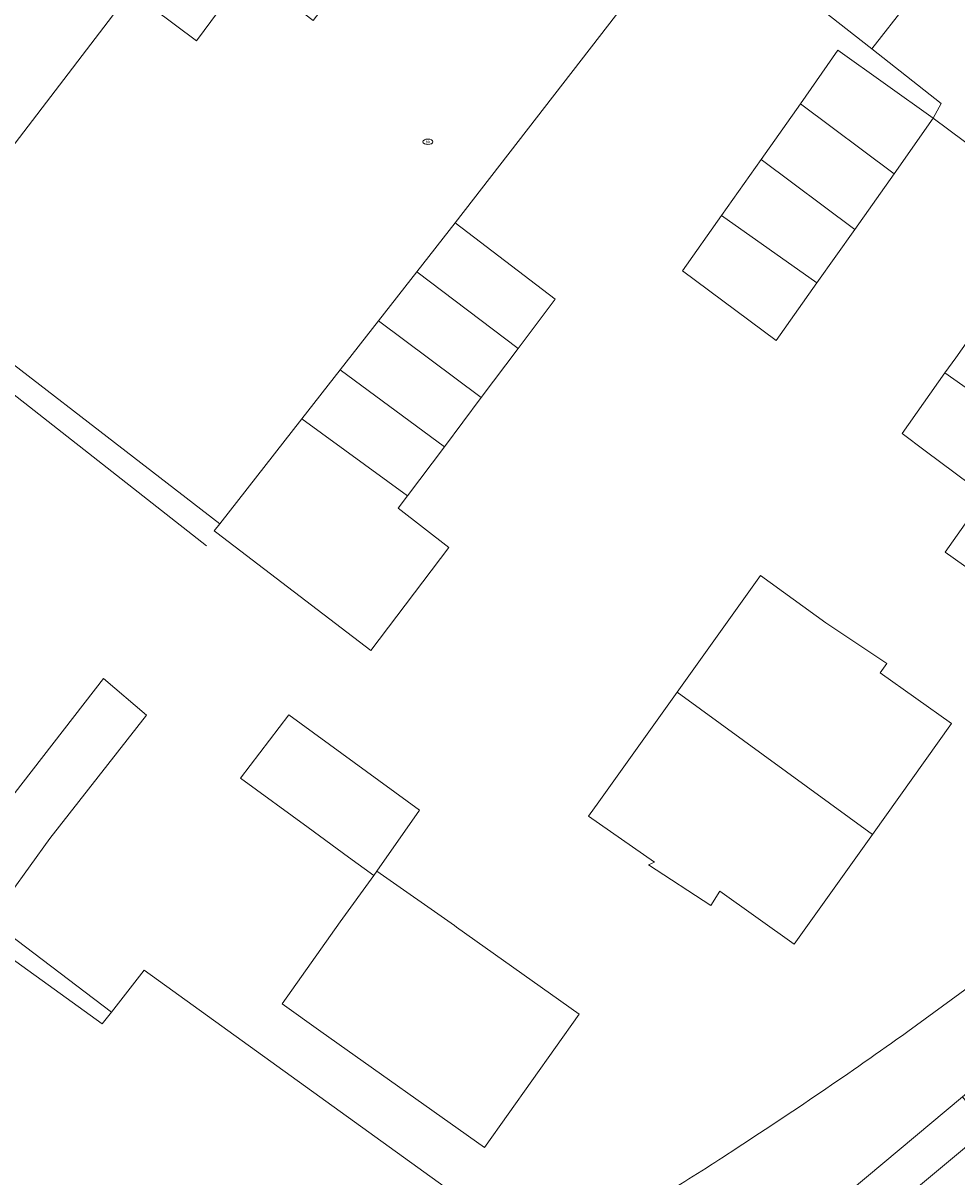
# Model space of a CAD drawing. Header units: metres. Extents: x 187916 to 189411, y 333285 to 334910.
# Tile 94 of 256: x 188176 to 188222, y 334437 to 334494. Entities that reach past the tile are written whole.
import ezdxf
from ezdxf.enums import TextEntityAlignment as Align

# ---------------------------------------------------------------- set-up
doc = ezdxf.new("R2010")
doc.units = ezdxf.units.M
for name, color, linetype, lineweight in [('B-WE-GR-HAAG-G', 253, 'GR-HAAG1-SO', 15), ('B-WE-IE-MEUBILAIR-S', 253, 'Continuous', 15), ('B-WE-IE-TERREINAFSCHEIDING_KUNSTMATIG_HEKWERK-G', 253, 'IE-TERREINAFSCHEIDING_KUNSTMATIG-SO', 15), ('B-WE-IE-TERREINAFSCHEIDING_KUNSTMATIG_MUUR-G', 253, 'IE-TERREINAFSCHEIDING_KUNSTMATIG-SO', 15), ('B-WE-OG-BEBOUWING-GV', 253, 'Continuous', 15), ('B-WE-OG-TERREIN_ERF-GV', 253, 'Continuous', 15), ('B-WE-VH-GESLOTENVERHARDING_ASFALT-GV', 253, 'Continuous', 15), ('B-WE-VH-OPENVERHARDING_BETONSTRAATSTEEN-GV', 253, 'Continuous', 15), ('B-WE-VH-OPENVERHARDING_TEGEL-GV', 253, 'Continuous', 15)]:
    doc.layers.add(name, color=color, linetype=linetype, lineweight=lineweight)
doc.styles.add('NLCS-ISO', font='NLCS-ISO.ttf')
doc.linetypes.add('GR-HAAG1-SO', pattern='A,6,[176,NLCS.SHX,S=0.125,R=0,X=0,Y=0],-2', length=8)
doc.linetypes.add('IE-TERREINAFSCHEIDING_KUNSTMATIG-SO', pattern='A,4,[82,NLCS.SHX,S=0.75,R=90,X=0,Y=0],4,-2', length=10)

# ---------------------------------------------------------------- blocks, each defined once
blk = doc.blocks.new('SIE-MEUBILAIR_PUT_BRANDKRAAN-SO')
blk.add_ellipse((0, 0), major_axis=(1.25, 0), ratio=0.54)
at = {"style": 'NLCS-ISO'}
blk.add_text('bk', height=0.75, dxfattribs=at).set_placement((0.03, 0), align=Align.MIDDLE_CENTER)
blk = doc.blocks.new('DTM')
at = {"layer": 'B-WE-GR-HAAG-G', "ltscale": 0.2, "flags": 128}
for points in [[(188217.725, 334492.297), (188219.442, 334494.514), (188197.604, 334510.615)], [(188197.156, 334483.711), (188208.693, 334498.615)], [(188208.693, 334498.615), (188209.105, 334499.056), (188217.725, 334492.297)], [(188217.725, 334492.297), (188221.147, 334489.614), (188220.752, 334488.877)], [(188220.752, 334488.877), (188228.483, 334483.12), (188229.009, 334483.039), (188229.39, 334483.347), (188230.09, 334484.136)]]:
    blk.add_lwpolyline(points, dxfattribs=at)
at = {"layer": 'B-WE-IE-TERREINAFSCHEIDING_KUNSTMATIG_HEKWERK-G', "ltscale": 0.2, "flags": 128}
for points in [[(188185.535, 334468.868), (188170.129, 334480.733)], [(188169.469, 334479.87), (188184.882, 334467.781)], [(188180.193, 334444.769), (188179.727, 334444.194), (188166.74, 334453.555), (188166.282, 334453.886)]]:
    blk.add_lwpolyline(points, dxfattribs=at)
at = {"layer": 'B-WE-IE-TERREINAFSCHEIDING_KUNSTMATIG_MUUR-G', "ltscale": 0.2, "flags": 128}
blk.add_lwpolyline([(188174.21, 334449.286), (188180.193, 334444.769), (188181.807, 334446.836), (188201.855, 334432.374)], dxfattribs=at)
at = {"layer": 'B-WE-OG-BEBOUWING-GV', "ltscale": 0.2, "flags": 128}
blk.add_lwpolyline([(188170.129, 334480.733), (188181.138, 334495.134), (188184.379, 334492.702), (188186.938, 334496.16), (188190.138, 334493.696), (188194.078, 334498.828), (188195.218, 334500.313), (188196.389, 334501.838), (188195.1, 334502.827), (188193.132, 334504.338), (188194.67, 334506.342), (188195.765, 334507.768), (188192.367, 334510.379), (188191.952, 334509.835), (188149.44, 334542.359)], dxfattribs=at)
for points in [[(188218.814, 334486.135), (188220.752, 334488.877), (188216.035, 334492.234), (188214.195, 334489.582)], [(188212.256, 334486.839), (188216.875, 334483.392), (188218.814, 334486.135), (188214.195, 334489.582)], [(188216.875, 334483.392), (188212.256, 334486.839), (188210.294, 334484.077), (188215.011, 334480.755)], [(188210.294, 334484.077), (188208.379, 334481.356), (188212.999, 334477.908), (188215.011, 334480.755)], [(188200.261, 334477.518), (188202.082, 334479.943), (188197.156, 334483.711), (188195.263, 334481.293)], [(188193.37, 334478.875), (188198.44, 334475.094), (188200.261, 334477.518), (188195.263, 334481.293)], [(188238.056, 334464.661), (188241.851, 334469.954), (188234.956, 334474.896), (188229.395, 334478.837), (188228.316, 334477.313), (188224.139, 334480.274), (188221.862, 334477.06), (188221.33, 334476.31), (188222.21, 334475.686), (188228.81, 334471.117)], [(188193.37, 334478.875), (188191.477, 334476.458), (188196.619, 334472.669), (188198.44, 334475.094)], [(188194.798, 334470.245), (188196.619, 334472.669), (188191.477, 334476.458), (188189.584, 334474.04)], [(188238.056, 334464.661), (188228.81, 334471.117), (188222.21, 334475.686), (188221.33, 334476.31), (188219.211, 334473.321), (188220.353, 334472.468), (188223.321, 334470.258), (188221.339, 334467.459), (188225.814, 334464.291), (188232.856, 334459.409), (188236.818, 334465.122), (188237.849, 334464.371)], [(188189.584, 334474.04), (188185.535, 334468.868), (188185.26, 334468.517), (188185.382, 334468.424), (188192.996, 334462.607), (188196.843, 334467.696), (188194.342, 334469.638), (188194.798, 334470.245)], [(188208.108, 334460.555), (188217.748, 334453.535), (188221.648, 334459.004), (188218.13, 334461.513), (188218.456, 334461.976), (188215.456, 334463.985), (188212.227, 334466.317)], [(188174.21, 334449.286), (188177.14, 334453.337), (188181.919, 334459.428), (188179.801, 334461.238), (188171.846, 334450.996)], [(188217.748, 334453.535), (188208.108, 334460.555), (188204.242, 334455.147), (188203.741, 334454.445), (188206.992, 334452.17), (188206.703, 334452.029), (188209.766, 334450.035), (188210.219, 334450.735), (188213.886, 334448.12)], [(188193.287, 334451.717), (188195.397, 334454.74), (188188.938, 334459.435), (188186.564, 334456.308), (188189.889, 334453.88), (188191.886, 334452.422), (188193.14, 334451.506)], [(188197.124, 334449.039), (188193.287, 334451.717), (188193.14, 334451.506), (188191.483, 334449.227), (188188.609, 334445.178), (188190.527, 334443.817), (188198.601, 334438.087), (188203.275, 334444.673), (188197.223, 334448.968)]]:
    blk.add_lwpolyline(points, close=True, dxfattribs=at)
at = {"layer": 'B-WE-OG-TERREIN_ERF-GV', "ltscale": 0.2, "flags": 128}
blk.add_lwpolyline([(188149.44, 334542.359), (188191.952, 334509.835), (188192.367, 334510.379), (188195.765, 334507.768), (188194.67, 334506.342), (188196.638, 334504.831), (188195.1, 334502.827), (188196.389, 334501.838), (188195.218, 334500.313), (188194.078, 334498.828), (188190.138, 334493.696), (188186.938, 334496.16), (188184.379, 334492.702), (188181.138, 334495.134), (188170.129, 334480.733)], dxfattribs=at)
for points in [[(188214.195, 334489.582), (188216.035, 334492.234), (188220.752, 334488.877), (188218.814, 334486.135), (188216.875, 334483.392), (188215.011, 334480.755), (188212.999, 334477.908), (188208.379, 334481.356), (188210.294, 334484.077), (188212.256, 334486.839)], [(188200.261, 334477.518), (188198.44, 334475.094), (188196.619, 334472.669), (188194.798, 334470.245), (188194.342, 334469.638), (188196.843, 334467.696), (188192.996, 334462.607), (188185.382, 334468.424), (188185.26, 334468.517), (188185.535, 334468.868), (188189.584, 334474.04), (188191.477, 334476.458), (188193.37, 334478.875), (188195.263, 334481.293), (188197.156, 334483.711), (188202.082, 334479.943)], [(188221.33, 334476.31), (188221.862, 334477.06), (188224.139, 334480.274), (188228.316, 334477.313), (188229.395, 334478.837), (188234.956, 334474.896), (188241.851, 334469.954), (188238.056, 334464.661), (188237.849, 334464.371), (188236.818, 334465.122), (188232.856, 334459.409), (188225.814, 334464.291), (188221.339, 334467.459), (188223.321, 334470.258), (188220.353, 334472.468), (188219.211, 334473.321)], [(188208.108, 334460.555), (188212.227, 334466.317), (188215.456, 334463.985), (188218.456, 334461.976), (188218.13, 334461.513), (188221.648, 334459.004), (188217.748, 334453.535), (188213.886, 334448.12), (188210.219, 334450.735), (188209.766, 334450.035), (188206.703, 334452.029), (188206.992, 334452.17), (188203.741, 334454.445), (188204.242, 334455.147)], [(188181.919, 334459.428), (188177.14, 334453.337), (188174.21, 334449.286), (188171.846, 334450.996), (188179.801, 334461.238)], [(188197.124, 334449.039), (188197.223, 334448.968), (188203.275, 334444.673), (188198.601, 334438.087), (188190.527, 334443.817), (188188.609, 334445.178), (188191.483, 334449.227), (188193.14, 334451.506), (188191.886, 334452.422), (188189.889, 334453.88), (188186.564, 334456.308), (188188.938, 334459.435), (188195.397, 334454.74), (188193.287, 334451.717)]]:
    blk.add_lwpolyline(points, close=True, dxfattribs=at)
for points in [[(188215.181, 334440.802, 0.00575), (188219.494, 334443.809)], [(188210.802, 334437.893, 0.00575), (188215.181, 334440.802)], [(188207.41, 334435.763, 0.01249), (188210.802, 334437.893)]]:
    blk.add_lwpolyline(points, format="xyb", dxfattribs=at)
at = {"layer": 'B-WE-VH-GESLOTENVERHARDING_ASFALT-GV', "ltscale": 0.2, "flags": 128}
blk.add_lwpolyline([(188246.441, 334457.956), (188245.637, 334457.251), (188241.209, 334453.444), (188234.149, 334447.773), (188229.032, 334443.616), (188228.254, 334442.977), (188223.482, 334439.041), (188216.456, 334433.185), (188212.505, 334429.734), (188212.428, 334429.666)], dxfattribs=at)
at = {"layer": 'B-WE-VH-OPENVERHARDING_BETONSTRAATSTEEN-GV', "ltscale": 0.2, "flags": 128}
blk.add_lwpolyline([(188215.134, 334434.683), (188216.456, 334433.185), (188223.482, 334439.041), (188222.191, 334440.584)], close=True, dxfattribs=at)
at = {"layer": 'B-WE-VH-OPENVERHARDING_TEGEL-GV', "ltscale": 0.2, "flags": 128}
for points in [[(188257.213, 334478.429), (188255.531, 334476.211), (188255.765, 334476.058), (188251.511, 334471.104), (188247.062, 334466.323), (188236.301, 334456.552), (188233.934, 334454.698), (188227.449, 334449.624), (188219.494, 334443.809)], [(188208.383, 334426.002), (188206.89, 334427.603), (188211.75, 334431.888), (188211.818, 334431.811), (188215.134, 334434.683), (188222.191, 334440.584), (188226.201, 334443.907), (188226.132, 334443.992), (188228.463, 334445.879), (188228.53, 334445.796), (188232.885, 334449.357), (188239.947, 334455.012), (188243.535, 334458.067), (188243.444, 334458.17), (188245.707, 334460.174), (188245.798, 334460.072)]]:
    blk.add_lwpolyline(points, dxfattribs=at)
for points in [[(188219.494, 334443.809, -0.00575), (188215.181, 334440.802)], [(188215.181, 334440.802, -0.00575), (188210.802, 334437.893)], [(188210.802, 334437.893, -0.01249), (188207.41, 334435.763)]]:
    blk.add_lwpolyline(points, format="xyb", dxfattribs=at)
at = {"layer": 'B-WE-IE-MEUBILAIR-S', "xscale": 0.2, "yscale": 0.2, "zscale": 0.2}
blk.add_blockref('SIE-MEUBILAIR_PUT_BRANDKRAAN-SO', (188195.808, 334487.718), dxfattribs=at)

msp = doc.modelspace()

# ---------------------------------------------------------------- block references
msp.add_blockref('DTM', (0, 0))

doc.saveas('drawing.dxf')
